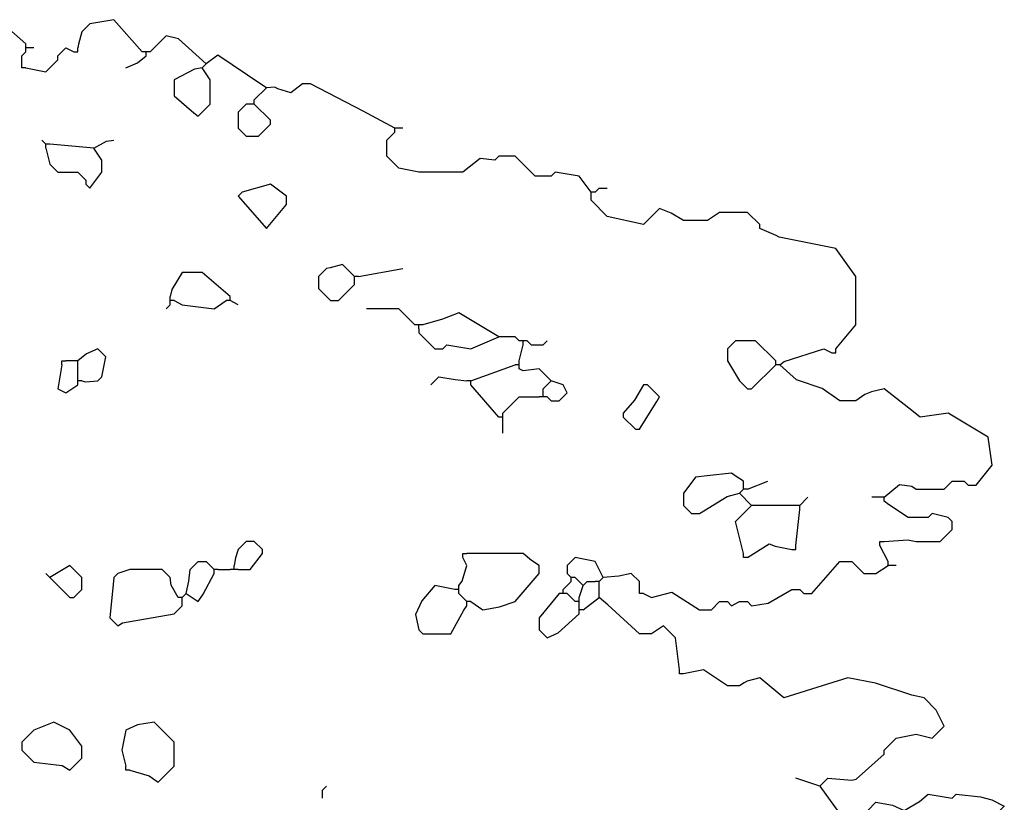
# Model space of a CAD drawing. Header units: metres. Extents: x -375439 to -92892, y 227568 to 490033.
# Tile 15 of 24: x -199633 to -197669, y 240075 to 241635. Entities that reach past the tile are written whole.
import ezdxf

# ---------------------------------------------------------------- set-up
doc = ezdxf.new("R2010")
doc.units = ezdxf.units.M
doc.header["$MEASUREMENT"] = 0

msp = doc.modelspace()

# ---------------------------------------------------------------- linework, layer by layer
at = {"linetype": 'Continuous'}
for points in [[(-199388.5, 241570.5), (-199444.5, 241634.5), (-199492.5, 241626.5), (-199508.5, 241610.5), (-199514.9, 241585.7), (-199516.5, 241578.5)], [(-199654.1, 241616.6), (-199620.5, 241586.5)], [(-199260.5, 241546.5), (-199315.7, 241596.1), (-199340.5, 241602.5), (-199372.5, 241570.5)], [(-199620.5, 241578.5), (-199620.5, 241586.5)], [(-199620.5, 241538.5), (-199580.5, 241530.5), (-199556.5, 241554.5), (-199556.5, 241562.5), (-199540.5, 241578.5), (-199524.5, 241570.5)], [(-199620.5, 241570.5), (-199620.5, 241578.5)], [(-199612.5, 241578.5), (-199620.5, 241578.5)], [(-199604.5, 241578.5), (-199612.5, 241578.5)], [(-199524.5, 241570.5), (-199516.5, 241570.5), (-199516.5, 241578.5)], [(-199628.5, 241546.5), (-199628.5, 241562.5), (-199620.5, 241570.5)], [(-199420.5, 241538.5), (-199397.8, 241548.4), (-199380.5, 241562.5)], [(-199380.5, 241570.5), (-199388.5, 241570.5)], [(-199380.5, 241562.5), (-199380.5, 241570.5)], [(-199372.5, 241570.5), (-199380.5, 241570.5)], [(-199140.5, 241498.5), (-199149.3, 241504.9), (-199237.3, 241564.1), (-199260.5, 241546.5)], [(-199620.5, 241538.5), (-199628.5, 241538.5), (-199628.5, 241546.5)], [(-199268.5, 241538.5), (-199283.7, 241536.1), (-199324.5, 241514.5), (-199324.5, 241482.5), (-199285.3, 241448.9), (-199276.5, 241442.5), (-199252.5, 241466.5), (-199252.5, 241514.5), (-199268.5, 241538.5)], [(-199268.5, 241538.5), (-199260.5, 241546.5)], [(-199164.5, 241474.5), (-199140.5, 241498.5)], [(-198884.5, 241418.5), (-198947.7, 241452.1), (-199052.5, 241506.5), (-199068.5, 241506.5), (-199091.7, 241488.9), (-199117.8, 241496.7), (-199123.7, 241500.1), (-199140.5, 241498.5)], [(-199164.5, 241466.5), (-199164.5, 241474.5)], [(-199172.5, 241466.5), (-199180.5, 241466.5), (-199196.5, 241450.5), (-199196.5, 241418.5), (-199180.5, 241402.5), (-199156.5, 241402.5), (-199132.5, 241426.5), (-199132.5, 241434.5), (-199164.5, 241466.5)], [(-199164.5, 241466.5), (-199172.5, 241466.5)], [(-198884.5, 241410.5), (-198884.5, 241418.5)], [(-198876.5, 241418.5), (-198884.5, 241418.5)], [(-198868.5, 241418.5), (-198876.5, 241418.5)], [(-198492.5, 241290.5), (-198516.5, 241322.5), (-198564.5, 241330.5), (-198572.5, 241322.5), (-198604.5, 241322.5), (-198644.5, 241362.5), (-198676.5, 241362.5), (-198684.5, 241354.5), (-198713.7, 241357.8), (-198748.5, 241330.5), (-198836.5, 241330.5), (-198876.5, 241338.5), (-198900.5, 241362.5), (-198900.5, 241394.5), (-198884.5, 241410.5)], [(-199580.5, 241386.5), (-199588.5, 241394.5)], [(-199580.5, 241378.5), (-199580.5, 241386.5)], [(-199572.5, 241386.5), (-199580.5, 241386.5)], [(-199580.5, 241378.5), (-199572.5, 241346.5), (-199556.5, 241330.5), (-199516.5, 241330.5), (-199500.5, 241314.5), (-199500.5, 241306.5), (-199492.5, 241298.5), (-199468.5, 241330.5), (-199468.5, 241354.5), (-199484.5, 241378.5)], [(-199484.5, 241378.5), (-199572.5, 241386.5)], [(-199484.5, 241378.5), (-199459.7, 241392.1), (-199444.5, 241394.5)], [(-199140.5, 241218.5), (-199100.5, 241266.5), (-199100.5, 241282.5), (-199132.5, 241306.5), (-199188.5, 241290.5), (-199196.5, 241282.5), (-199140.5, 241218.5)], [(-198484.5, 241290.5), (-198476.5, 241298.5), (-198460.5, 241298.5)], [(-198492.5, 241282.5), (-198492.5, 241290.5)], [(-198484.5, 241290.5), (-198492.5, 241290.5)], [(-198004.5, 240978.5), (-197964.5, 241026.5), (-197964.5, 241122.5), (-198004.5, 241178.5), (-198117.3, 241200.9), (-198123.7, 241204.1), (-198156.5, 241218.5), (-198156.5, 241226.5), (-198180.5, 241250.5), (-198236.5, 241250.5), (-198260.5, 241234.5), (-198308.5, 241234.5), (-198333.3, 241248.9), (-198356.5, 241258.5), (-198388.5, 241226.5), (-198460.5, 241242.5), (-198492.5, 241274.5), (-198492.5, 241282.5)], [(-198964.5, 241122.5), (-198988.5, 241146.5), (-199013.3, 241140.1), (-199020.5, 241138.5), (-199036.5, 241122.5), (-199036.5, 241098.5), (-199012.5, 241074.5), (-198996.5, 241074.5), (-198964.5, 241106.5), (-198964.5, 241114.5)], [(-199212.5, 241082.5), (-199268.5, 241130.5), (-199308.5, 241130.5), (-199329.3, 241096.9), (-199332.5, 241082.5)], [(-198964.5, 241114.5), (-198964.5, 241122.5)], [(-198956.5, 241122.5), (-198964.5, 241122.5)], [(-198956.5, 241122.5), (-198868.5, 241138.5)], [(-199332.5, 241074.5), (-199332.5, 241082.5)], [(-199212.5, 241074.5), (-199212.5, 241082.5)], [(-199340.5, 241058.5), (-199332.5, 241066.5)], [(-199332.5, 241066.5), (-199332.5, 241074.5)], [(-199324.5, 241074.5), (-199332.5, 241074.5)], [(-199324.5, 241074.5), (-199308.5, 241066.5), (-199244.5, 241058.5), (-199220.5, 241074.5)], [(-199212.5, 241074.5), (-199220.5, 241074.5)], [(-199196.5, 241066.5), (-199212.5, 241074.5)], [(-198844.5, 241026.5), (-198876.5, 241058.5), (-198940.5, 241058.5)], [(-198676.5, 241002.5), (-198756.5, 241050.5), (-198789.1, 241037.6), (-198828.5, 241026.5)], [(-198836.5, 241026.5), (-198844.5, 241026.5)], [(-198836.5, 241018.5), (-198836.5, 241026.5)], [(-198828.5, 241026.5), (-198836.5, 241026.5)], [(-198836.5, 241018.5), (-198836.5, 241010.5), (-198804.5, 240978.5), (-198788.5, 240978.5), (-198780.5, 240986.5), (-198732.5, 240978.5), (-198676.5, 241002.5)], [(-198636.5, 240994.5), (-198644.5, 241002.5), (-198676.5, 241002.5)], [(-198628.5, 240994.5), (-198636.5, 240994.5)], [(-198636.5, 240954.5), (-198628.5, 240986.5)], [(-198628.5, 240986.5), (-198628.5, 240994.5)], [(-198620.5, 240994.5), (-198628.5, 240994.5)], [(-198620.5, 240994.5), (-198612.5, 240986.5), (-198588.5, 240986.5), (-198580.5, 240994.5)], [(-198124.5, 240954.5), (-198164.5, 240994.5), (-198204.5, 240994.5), (-198220.5, 240978.5), (-198220.5, 240954.5), (-198196.5, 240914.5), (-198180.5, 240898.5), (-198172.5, 240898.5), (-198124.5, 240946.5)], [(-199508.5, 240914.5), (-199501.3, 240912.9), (-199476.5, 240914.5), (-199468.5, 240922.5), (-199460.5, 240962.5), (-199476.5, 240978.5), (-199499.3, 240968.7), (-199516.5, 240954.5)], [(-198116.5, 240946.5), (-198107.7, 240952.9), (-198028.5, 240978.5), (-198012.5, 240970.5)], [(-198012.5, 240970.5), (-198004.5, 240970.5), (-198004.5, 240978.5)], [(-199548.5, 240946.5), (-199556.5, 240898.5), (-199540.5, 240890.5), (-199516.5, 240906.5)], [(-199548.5, 240946.5), (-199548.5, 240954.5), (-199540.5, 240954.5)], [(-199524.5, 240954.5), (-199540.5, 240954.5)], [(-199516.5, 240954.5), (-199524.5, 240954.5)], [(-199516.5, 240946.5), (-199516.5, 240954.5)], [(-199516.5, 240922.5), (-199516.5, 240946.5)], [(-198732.5, 240914.5), (-198644.5, 240946.5)], [(-198636.5, 240946.5), (-198644.5, 240946.5)], [(-198636.5, 240946.5), (-198636.5, 240954.5)], [(-198636.5, 240938.5), (-198636.5, 240946.5)], [(-198124.5, 240946.5), (-198124.5, 240954.5)], [(-198116.5, 240946.5), (-198124.5, 240946.5)], [(-197908.5, 240682.5), (-197877.3, 240708.1), (-197853.3, 240704.9), (-197844.5, 240698.5), (-197788.5, 240698.5), (-197772.5, 240714.5), (-197748.5, 240714.5), (-197740.5, 240706.5), (-197724.5, 240706.5), (-197692.5, 240746.5), (-197700.5, 240802.5), (-197780.5, 240850.5), (-197836.5, 240842.5), (-197859, 240860.5), (-197908.5, 240898.5), (-197933.3, 240892.9), (-197946.9, 240887.3), (-197964.5, 240874.5), (-197996.5, 240874.5), (-198031.8, 240899.1), (-198083, 240916.5), (-198116.5, 240946.5)], [(-198572.5, 240914.5), (-198596.5, 240938.5), (-198628.5, 240934.5), (-198636.5, 240938.5)], [(-199516.5, 240914.5), (-199516.5, 240922.5)], [(-199516.5, 240906.5), (-199516.5, 240914.5)], [(-199508.5, 240914.5), (-199516.5, 240914.5)], [(-198812.5, 240906.5), (-198796.5, 240922.5), (-198763.8, 240917.4), (-198740.5, 240914.5)], [(-198732.5, 240914.5), (-198740.5, 240914.5)], [(-198732.5, 240906.5), (-198732.5, 240914.5)], [(-198676.5, 240842.5), (-198732.5, 240906.5)], [(-198588.5, 240890.5), (-198588.5, 240898.5), (-198572.5, 240914.5)], [(-198580.5, 240882.5), (-198572.5, 240874.5), (-198556.5, 240874.5), (-198540.5, 240890.5), (-198548.5, 240906.5), (-198572.5, 240914.5)], [(-198396.5, 240818.5), (-198361.7, 240873.8), (-198356.5, 240882.5), (-198380.5, 240906.5), (-198388.5, 240906.5), (-198406.4, 240876), (-198428.5, 240850.5), (-198428.5, 240842.5), (-198404.5, 240818.5), (-198396.5, 240818.5)], [(-198588.5, 240882.5), (-198588.5, 240890.5)], [(-198668.5, 240850.5), (-198636.5, 240882.5), (-198596.5, 240882.5)], [(-198588.5, 240882.5), (-198596.5, 240882.5)], [(-198580.5, 240882.5), (-198588.5, 240882.5)], [(-198668.5, 240842.5), (-198668.5, 240850.5)], [(-198668.5, 240842.5), (-198676.5, 240842.5)], [(-198668.5, 240834.5), (-198668.5, 240842.5)], [(-198668.5, 240810.5), (-198668.5, 240834.5)], [(-198188.5, 240706.5), (-198188.5, 240714.5), (-198203.7, 240724.1), (-198212.5, 240730.5), (-198261.2, 240725.4), (-198284.5, 240722.5), (-198302.1, 240699.3), (-198308.5, 240690.5), (-198308.5, 240666.5), (-198292.5, 240650.5), (-198276.5, 240650.5), (-198221.3, 240684.1), (-198196.5, 240690.5)], [(-198180.5, 240698.5), (-198140.5, 240714.5)], [(-198196.5, 240690.5), (-198188.5, 240698.5)], [(-198172.5, 240666.5), (-198196.5, 240690.5)], [(-198188.5, 240698.5), (-198188.5, 240706.5)], [(-198180.5, 240698.5), (-198188.5, 240698.5)], [(-198076.5, 240666.5), (-198060.5, 240682.5)], [(-197916.5, 240682.5), (-197932.5, 240682.5)], [(-197908.5, 240682.5), (-197916.5, 240682.5)], [(-197908.5, 240674.5), (-197908.5, 240682.5)], [(-197908.5, 240594.5), (-197861, 240597.9), (-197844.5, 240594.5), (-197796.5, 240594.5), (-197772.5, 240618.5), (-197772.5, 240634.5), (-197780.5, 240642.5), (-197812.5, 240650.5), (-197820.5, 240642.5), (-197860.5, 240642.5), (-197899.7, 240668.1), (-197908.5, 240674.5)], [(-198188.5, 240570.5), (-198204.5, 240634.5), (-198172.5, 240666.5)], [(-198084.5, 240666.5), (-198172.5, 240666.5)], [(-198076.5, 240666.5), (-198084.5, 240666.5)], [(-198084.5, 240586.5), (-198076.5, 240658.5)], [(-198076.5, 240658.5), (-198076.5, 240666.5)], [(-199196.5, 240538.5), (-199172.5, 240538.5), (-199148.5, 240570.5), (-199148.5, 240578.5), (-199164.5, 240594.5), (-199180.5, 240594.5), (-199196.5, 240578.5), (-199202.1, 240561.7), (-199204.5, 240546.5)], [(-197916.5, 240586.5), (-197916.5, 240594.5), (-197908.5, 240594.5)], [(-198748.5, 240562.5), (-198748.5, 240570.5), (-198740.5, 240570.5)], [(-198732.5, 240474.5), (-198708.5, 240458.5), (-198675.7, 240464.1), (-198644.5, 240474.5), (-198596.5, 240530.5), (-198596.5, 240546.5), (-198611.3, 240556.4), (-198628.5, 240570.5), (-198740.5, 240570.5)], [(-198180.5, 240562.5), (-198188.5, 240562.5), (-198188.5, 240570.5)], [(-198180.5, 240562.5), (-198137.7, 240589.8), (-198125.3, 240584.9), (-198092.5, 240578.5)], [(-198092.5, 240578.5), (-198084.5, 240578.5), (-198084.5, 240586.5)], [(-197900.5, 240554.5), (-197916.5, 240586.5)], [(-199300.5, 240490.5), (-199295.3, 240515.3), (-199292.5, 240538.5), (-199276.5, 240554.5), (-199260.5, 240554.5), (-199244.5, 240538.5)], [(-198756.5, 240506.5), (-198750.1, 240515.3), (-198740.5, 240546.5), (-198748.5, 240562.5)], [(-198468.5, 240522.5), (-198484.5, 240554.5), (-198524.5, 240562.5), (-198540.5, 240546.5), (-198540.5, 240530.5), (-198532.5, 240522.5)], [(-198388.5, 240490.5), (-198372.5, 240482.5), (-198331.8, 240493.4), (-198276.5, 240458.5), (-198252.5, 240458.5), (-198236.5, 240474.5), (-198220.5, 240474.5), (-198212.5, 240466.5), (-198196.5, 240474.5), (-198180.5, 240474.5), (-198172.5, 240466.5), (-198139.8, 240471.7), (-198092.5, 240498.5), (-198076.5, 240498.5), (-198068.5, 240490.5), (-198052.5, 240490.5), (-197996.5, 240554.5), (-197972.5, 240554.5), (-197948.5, 240530.5), (-197924.5, 240530.5), (-197900.5, 240546.5)], [(-197900.5, 240546.5), (-197900.5, 240554.5)], [(-199572.5, 240522.5), (-199532.5, 240482.5), (-199524.5, 240482.5), (-199508.5, 240498.5), (-199508.5, 240522.5), (-199532.5, 240546.5), (-199572.5, 240522.5)], [(-199316.5, 240482.5), (-199330.1, 240507.3), (-199332.5, 240522.5), (-199348.5, 240538.5), (-199412.5, 240538.5), (-199436.5, 240530.5), (-199444.5, 240522.5), (-199452.5, 240442.5), (-199436.5, 240426.5), (-199427.7, 240432.1), (-199324.5, 240450.5), (-199308.5, 240466.5), (-199308.5, 240474.5)], [(-199244.5, 240530.5), (-199244.5, 240538.5)], [(-199236.5, 240538.5), (-199244.5, 240538.5)], [(-199236.5, 240538.5), (-199212.5, 240538.5)], [(-199204.5, 240538.5), (-199212.5, 240538.5)], [(-199204.5, 240538.5), (-199204.5, 240546.5)], [(-199196.5, 240538.5), (-199204.5, 240538.5)], [(-197892.5, 240546.5), (-197900.5, 240546.5)], [(-197884.5, 240546.5), (-197892.5, 240546.5)], [(-199572.5, 240522.5), (-199580.5, 240530.5)], [(-199300.5, 240490.5), (-199276.5, 240474.5), (-199266.7, 240489.3), (-199244.5, 240530.5)], [(-198548.5, 240498.5), (-198532.5, 240514.5)], [(-198532.5, 240514.5), (-198532.5, 240522.5)], [(-198524.5, 240522.5), (-198532.5, 240522.5)], [(-198508.5, 240506.5), (-198524.5, 240522.5)], [(-198508.5, 240506.5), (-198500.5, 240514.5), (-198484.5, 240514.5)], [(-198476.5, 240514.5), (-198484.5, 240514.5)], [(-198476.5, 240514.5), (-198468.5, 240522.5)], [(-198476.5, 240506.5), (-198476.5, 240514.5)], [(-198396.5, 240498.5), (-198396.5, 240514.5), (-198412.5, 240530.5), (-198437.1, 240525.6), (-198468.5, 240522.5)], [(-198764.5, 240498.5), (-198804.5, 240506.5), (-198830.4, 240476), (-198843.3, 240448.7), (-198836.5, 240418.5), (-198828.5, 240410.5), (-198772.5, 240410.5), (-198746.9, 240457.7), (-198740.5, 240466.5)], [(-198756.5, 240498.5), (-198764.5, 240498.5)], [(-198756.5, 240498.5), (-198756.5, 240506.5)], [(-198756.5, 240490.5), (-198756.5, 240498.5)], [(-198548.5, 240490.5), (-198548.5, 240498.5)], [(-198516.5, 240482.5), (-198508.5, 240506.5)], [(-198476.5, 240482.5), (-198476.5, 240506.5)], [(-198388.5, 240490.5), (-198396.5, 240490.5), (-198396.5, 240498.5)], [(-199308.5, 240482.5), (-199316.5, 240482.5)], [(-199308.5, 240482.5), (-199300.5, 240490.5)], [(-199308.5, 240474.5), (-199308.5, 240482.5)], [(-198740.5, 240474.5), (-198756.5, 240490.5)], [(-198740.5, 240466.5), (-198740.5, 240474.5)], [(-198732.5, 240474.5), (-198740.5, 240474.5)], [(-198556.5, 240490.5), (-198596.5, 240442.5), (-198596.5, 240418.5), (-198580.5, 240402.5), (-198558.2, 240412.5), (-198516.5, 240450.5)], [(-198548.5, 240490.5), (-198556.5, 240490.5)], [(-198540.5, 240490.5), (-198548.5, 240490.5)], [(-198524.5, 240474.5), (-198540.5, 240490.5)], [(-198516.5, 240474.5), (-198524.5, 240474.5)], [(-198516.5, 240474.5), (-198516.5, 240482.5)], [(-198516.5, 240466.5), (-198516.5, 240474.5)], [(-198508.5, 240458.5), (-198476.5, 240482.5)], [(-198316.5, 240338.5), (-198324.5, 240402.5), (-198348.5, 240426.5), (-198372.5, 240410.5), (-198396.5, 240410.5), (-198459.3, 240468.4), (-198476.5, 240482.5)], [(-198516.5, 240458.5), (-198516.5, 240466.5)], [(-198516.5, 240450.5), (-198516.5, 240458.5)], [(-198508.5, 240458.5), (-198516.5, 240458.5)], [(-198308.5, 240330.5), (-198316.5, 240330.5), (-198316.5, 240338.5)], [(-198036.5, 240106.5), (-198020.5, 240122.5), (-197972.5, 240118.5), (-197963.7, 240120.9), (-197908.5, 240170.5), (-197908.5, 240178.5), (-197884.5, 240202.5), (-197844.5, 240210.5), (-197812.5, 240202.5), (-197788.5, 240226.5), (-197804.5, 240258.5), (-197828.5, 240282.5), (-197853.3, 240288.1), (-197925.2, 240311.7), (-197980.5, 240322.5), (-198021.1, 240309.8), (-198108.5, 240282.5), (-198156.5, 240322.5), (-198181.3, 240316.1), (-198187.7, 240312.9), (-198196.5, 240306.5), (-198220.5, 240306.5), (-198268.5, 240338.5), (-198308.5, 240330.5)], [(-199532.5, 240138.5), (-199508.5, 240162.5), (-199508.5, 240186.5), (-199532.5, 240218.5), (-199564.5, 240234.5), (-199604.5, 240218.5), (-199628.5, 240194.5), (-199628.5, 240178.5), (-199604.5, 240154.5), (-199547.7, 240148.1), (-199532.5, 240138.5)], [(-199412.5, 240138.5), (-199374.1, 240127.3), (-199356.5, 240114.5), (-199324.5, 240146.5), (-199324.5, 240194.5), (-199364.5, 240234.5), (-199397.3, 240228.9), (-199420.5, 240218.5), (-199428.5, 240178.5), (-199420.5, 240146.5)], [(-199412.5, 240138.5), (-199420.5, 240138.5), (-199420.5, 240146.5)], [(-198036.5, 240106.5), (-198084.5, 240122.5)], [(-199028.5, 240082.5), (-199028.5, 240098.5), (-199020.5, 240106.5)], [(-198036.5, 240106.5), (-197972.5, 240018.5), (-197940.5, 240050.5), (-197940.5, 240058.5), (-197924.5, 240074.5), (-197891.7, 240068.9), (-197868.5, 240058.5), (-197837.8, 240076.4), (-197820.5, 240090.5), (-197772.5, 240082.5), (-197764.5, 240090.5), (-197715.8, 240085.4), (-197693.2, 240079.7), (-197668.5, 240066.5), (-197684.5, 240050.5)]]:
    msp.add_lwpolyline(points, dxfattribs=at)

doc.saveas('drawing.dxf')
